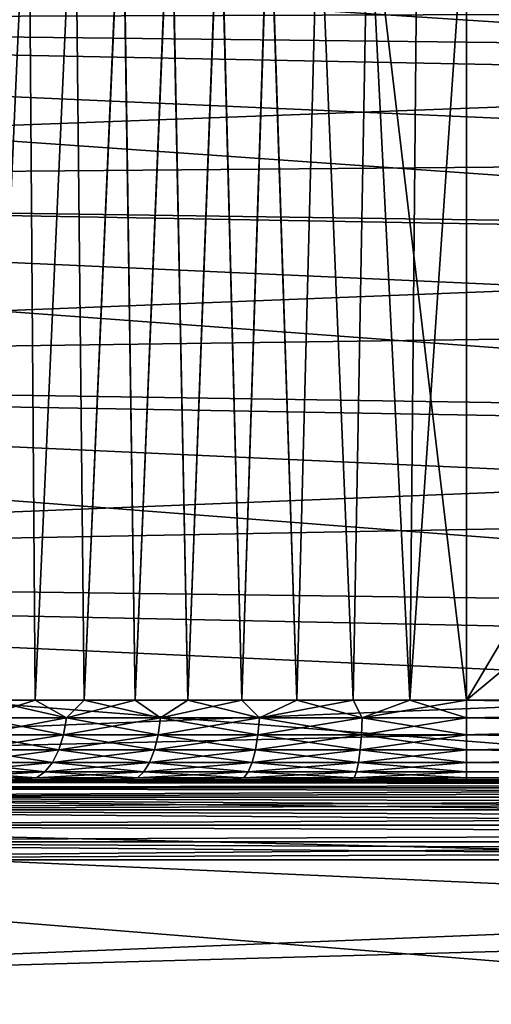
# Model space of a CAD drawing. Header units: millimetres. Extents: x -25 to 64, y -3 to 358.
# Tile 206 of 256: x 51.6 to 54.55, y 114.04 to 120.21. Entities that reach past the tile are written whole.
import ezdxf

# ---------------------------------------------------------------- set-up
doc = ezdxf.new("R2010")
doc.units = ezdxf.units.MM
doc.header["$LTSCALE"] = 52.148148
for name, color, linetype in [('239', 7, 'CONTINUOUS'), ('242', 7, 'CONTINUOUS'), ('243', 7, 'CONTINUOUS'), ('245', 7, 'CONTINUOUS'), ('252', 7, 'CONTINUOUS'), ('253', 7, 'CONTINUOUS'), ('254', 7, 'CONTINUOUS'), ('270', 7, 'CONTINUOUS'), ('271', 7, 'CONTINUOUS'), ('272', 7, 'CONTINUOUS'), ('273', 7, 'CONTINUOUS'), ('274', 7, 'CONTINUOUS'), ('275', 7, 'CONTINUOUS'), ('276', 7, 'CONTINUOUS'), ('277', 7, 'CONTINUOUS')]:
    doc.layers.add(name, color=color, linetype=linetype)

msp = doc.modelspace()

# ---------------------------------------------------------------- linework, layer by layer
at = {"layer": '239', "color": 7, "linetype": 'CONTINUOUS', "true_color": 0xaaaaaa}
for points in [[(40.9, 121.0924, -7.3155), (40.9, 120.2002, -8.573), (60.4262, 120.2638, -7.637), (40.9, 121.0924, -7.3155)], [(60.4262, 120.2638, -7.637), (40.9, 120.2002, -8.573), (60.4262, 119.8182, -8.2319), (60.4262, 120.2638, -7.637)], [(40.9, 120.2002, -8.573), (40.9, 119.1727, -9.7227), (60.4262, 119.3399, -8.8007), (40.9, 120.2002, -8.573)], [(60.4262, 119.8182, -8.2319), (40.9, 120.2002, -8.573), (60.4262, 119.3399, -8.8007), (60.4262, 119.8182, -8.2319)], [(60.4262, 119.3399, -8.8007), (40.9, 119.1727, -9.7227), (60.4262, 118.8304, -9.3419), (60.4262, 119.3399, -8.8007)], [(40.9, 119.1727, -9.7227), (40.9, 118.023, -10.7502), (60.4262, 118.2914, -9.8536), (40.9, 119.1727, -9.7227)], [(60.4262, 118.8304, -9.3419), (40.9, 119.1727, -9.7227), (60.4262, 118.2914, -9.8536), (60.4262, 118.8304, -9.3419)], [(60.4262, 118.2914, -9.8536), (40.9, 118.023, -10.7502), (60.4262, 117.7245, -10.3342), (60.4262, 118.2914, -9.8536)], [(40.9, 118.023, -10.7502), (40.9, 116.7655, -11.6424), (60.4262, 117.1315, -10.7823), (40.9, 118.023, -10.7502)], [(60.4262, 117.7245, -10.3342), (40.9, 118.023, -10.7502), (60.4262, 117.1315, -10.7823), (60.4262, 117.7245, -10.3342)], [(60.4262, 117.1315, -10.7823), (40.9, 116.7655, -11.6424), (60.4262, 116.5143, -11.1964), (60.4262, 117.1315, -10.7823)], [(40.9, 116.7655, -11.6424), (40.9, 115.416, -12.3883), (60.4262, 115.8748, -11.5752), (40.9, 116.7655, -11.6424)], [(60.4262, 116.5143, -11.1964), (40.9, 116.7655, -11.6424), (60.4262, 115.8748, -11.5752), (60.4262, 116.5143, -11.1964)], [(60.4262, 115.8748, -11.5752), (40.9, 115.416, -12.3883), (60.4262, 115.2151, -11.9175), (60.4262, 115.8748, -11.5752)], [(40.9, 115.416, -12.3883), (40.9, 113.9914, -12.9784), (60.4262, 114.5372, -12.2222), (40.9, 115.416, -12.3883)], [(60.4262, 115.2151, -11.9175), (40.9, 115.416, -12.3883), (60.4262, 114.5372, -12.2222), (60.4262, 115.2151, -11.9175)], [(60.4262, 114.5372, -12.2222), (40.9, 113.9914, -12.9784), (60.4262, 113.8433, -12.4885), (60.4262, 114.5372, -12.2222)]]:
    msp.add_3dface(points, dxfattribs=at)
at = {"layer": '242', "color": 7, "linetype": 'CONTINUOUS', "true_color": 0xaaaaaa}
for points in [[(62.9088, 119.9769, -9.9716), (40.9, 120.2256, -9.7024), (62.9088, 120.9933, -8.775), (62.9088, 119.9769, -9.9716)], [(40.9, 119.1524, -10.7756), (40.9, 120.2256, -9.7024), (62.9088, 119.9769, -9.9716), (40.9, 119.1524, -10.7756)], [(62.9088, 118.8371, -11.0513), (40.9, 119.1524, -10.7756), (62.9088, 119.9769, -9.9716), (62.9088, 118.8371, -11.0513)], [(40.9, 117.9728, -11.7308), (40.9, 119.1524, -10.7756), (62.9088, 118.8371, -11.0513), (40.9, 117.9728, -11.7308)], [(62.9088, 117.5872, -12.0015), (40.9, 117.9728, -11.7308), (62.9088, 118.8371, -11.0513), (62.9088, 117.5872, -12.0015)], [(40.9, 116.7, -12.5574), (40.9, 117.9728, -11.7308), (62.9088, 117.5872, -12.0015), (40.9, 116.7, -12.5574)], [(62.9088, 116.2419, -12.8109), (40.9, 116.7, -12.5574), (62.9088, 117.5872, -12.0015), (62.9088, 116.2419, -12.8109)], [(40.9, 115.3477, -13.2464), (40.9, 116.7, -12.5574), (62.9088, 116.2419, -12.8109), (40.9, 115.3477, -13.2464)], [(62.9088, 114.817, -13.4702), (40.9, 115.3477, -13.2464), (62.9088, 116.2419, -12.8109), (62.9088, 114.817, -13.4702)], [(40.9, 113.9308, -13.7903), (40.9, 115.3477, -13.2464), (62.9088, 114.817, -13.4702), (40.9, 113.9308, -13.7903)], [(62.9088, 113.3292, -13.9715), (40.9, 113.9308, -13.7903), (62.9088, 114.817, -13.4702), (62.9088, 113.3292, -13.9715)]]:
    msp.add_3dface(points, dxfattribs=at)
at = {"layer": '243', "color": 7, "linetype": 'CONTINUOUS', "true_color": 0xaaaaaa}
for points in [[(40.9, 120.2002, 8.573), (40.9, 121.0924, 7.3155), (60.4262, 119.8182, 8.2318), (40.9, 120.2002, 8.573)], [(60.4262, 119.8182, 8.2318), (40.9, 121.0924, 7.3155), (60.4262, 120.2638, 7.637), (60.4262, 119.8182, 8.2318)], [(40.9, 119.1727, 9.7227), (40.9, 120.2002, 8.573), (60.4262, 118.8304, 9.3419), (40.9, 119.1727, 9.7227)], [(60.4262, 118.8304, 9.3419), (40.9, 120.2002, 8.573), (60.4262, 119.3399, 8.8007), (60.4262, 118.8304, 9.3419)], [(60.4262, 119.3399, 8.8007), (40.9, 120.2002, 8.573), (60.4262, 119.8182, 8.2318), (60.4262, 119.3399, 8.8007)], [(40.9, 118.023, 10.7502), (40.9, 119.1727, 9.7227), (60.4262, 117.7245, 10.3342), (40.9, 118.023, 10.7502)], [(60.4262, 117.7245, 10.3342), (40.9, 119.1727, 9.7227), (60.4262, 118.2914, 9.8536), (60.4262, 117.7245, 10.3342)], [(60.4262, 118.2914, 9.8536), (40.9, 119.1727, 9.7227), (60.4262, 118.8304, 9.3419), (60.4262, 118.2914, 9.8536)], [(40.9, 116.7655, 11.6424), (40.9, 118.023, 10.7502), (60.4262, 116.5143, 11.1964), (40.9, 116.7655, 11.6424)], [(60.4262, 116.5143, 11.1964), (40.9, 118.023, 10.7502), (60.4262, 117.1315, 10.7823), (60.4262, 116.5143, 11.1964)], [(60.4262, 117.1315, 10.7823), (40.9, 118.023, 10.7502), (60.4262, 117.7245, 10.3342), (60.4262, 117.1315, 10.7823)], [(40.9, 115.416, 12.3883), (40.9, 116.7655, 11.6424), (60.4262, 115.2151, 11.9175), (40.9, 115.416, 12.3883)], [(60.4262, 115.2151, 11.9175), (40.9, 116.7655, 11.6424), (60.4262, 115.8748, 11.5752), (60.4262, 115.2151, 11.9175)], [(60.4262, 115.8748, 11.5752), (40.9, 116.7655, 11.6424), (60.4262, 116.5143, 11.1964), (60.4262, 115.8748, 11.5752)], [(40.9, 113.9914, 12.9784), (40.9, 115.416, 12.3883), (60.4262, 113.8433, 12.4885), (40.9, 113.9914, 12.9784)], [(60.4262, 113.8433, 12.4885), (40.9, 115.416, 12.3883), (60.4262, 114.5372, 12.2222), (60.4262, 113.8433, 12.4885)], [(60.4262, 114.5372, 12.2222), (40.9, 115.416, 12.3883), (60.4262, 115.2151, 11.9175), (60.4262, 114.5372, 12.2222)]]:
    msp.add_3dface(points, dxfattribs=at)
at = {"layer": '245', "color": 7, "linetype": 'CONTINUOUS', "true_color": 0xaaaaaa}
for points in [[(62.9088, 120.9933, 8.775), (40.9, 120.2256, 9.7024), (62.9088, 119.9769, 9.9716), (62.9088, 120.9933, 8.775)], [(40.9, 120.2256, 9.7024), (40.9, 119.1524, 10.7756), (62.9088, 119.9769, 9.9716), (40.9, 120.2256, 9.7024)], [(62.9088, 119.9769, 9.9716), (40.9, 119.1524, 10.7756), (62.9088, 118.8371, 11.0513), (62.9088, 119.9769, 9.9716)], [(40.9, 119.1524, 10.7756), (40.9, 117.9728, 11.7308), (62.9088, 118.8371, 11.0513), (40.9, 119.1524, 10.7756)], [(62.9088, 118.8371, 11.0513), (40.9, 117.9728, 11.7308), (62.9088, 117.5872, 12.0015), (62.9088, 118.8371, 11.0513)], [(40.9, 117.9728, 11.7308), (40.9, 116.7, 12.5574), (62.9088, 117.5872, 12.0015), (40.9, 117.9728, 11.7308)], [(62.9088, 117.5872, 12.0015), (40.9, 116.7, 12.5574), (62.9088, 116.2419, 12.8109), (62.9088, 117.5872, 12.0015)], [(40.9, 116.7, 12.5574), (40.9, 115.3477, 13.2464), (62.9088, 116.2419, 12.8109), (40.9, 116.7, 12.5574)], [(62.9088, 116.2419, 12.8109), (40.9, 115.3477, 13.2464), (62.9088, 114.817, 13.4702), (62.9088, 116.2419, 12.8109)], [(40.9, 115.3477, 13.2464), (40.9, 113.9308, 13.7903), (62.9088, 114.817, 13.4702), (40.9, 115.3477, 13.2464)], [(62.9088, 114.817, 13.4702), (40.9, 113.9308, 13.7903), (62.9088, 113.3292, 13.9715), (62.9088, 114.817, 13.4702)]]:
    msp.add_3dface(points, dxfattribs=at)
at = {"layer": '252', "color": 7, "linetype": 'CONTINUOUS', "true_color": 0xaaaaaa}
for points in [[(47.4, 105.45, -6), (47.4, 114.95, -6), (60.4, 114.95, -6), (47.4, 105.45, -6)], [(47.4, 105.45, -6), (60.4, 114.95, -6), (60.4, 105.45, -6), (47.4, 105.45, -6)]]:
    msp.add_3dface(points, dxfattribs=at)
at = {"layer": '253', "color": 7, "linetype": 'CONTINUOUS', "true_color": 0xaaaaaa}
for points in [[(54.4, 115.45, -5.5), (47.4, 115.45, -5.5), (53.6559, 115.45, -5.4494), (54.4, 115.45, -5.5)], [(53.6559, 115.45, -5.4494), (47.4, 115.45, -5.5), (52.9206, 115.45, -5.2973), (53.6559, 115.45, -5.4494)], [(52.9206, 115.45, -5.2973), (47.4, 115.45, -5.5), (52.2123, 115.45, -5.0462), (52.9206, 115.45, -5.2973)], [(52.2123, 115.45, -5.0462), (47.4, 115.45, -5.5), (51.5455, 115.45, -4.7012), (52.2123, 115.45, -5.0462)], [(51.5455, 115.45, 4.7012), (47.4, 115.45, 5.5), (52.2123, 115.45, 5.0462), (51.5455, 115.45, 4.7012)], [(52.2123, 115.45, 5.0462), (47.4, 115.45, 5.5), (52.9206, 115.45, 5.2973), (52.2123, 115.45, 5.0462)], [(52.9206, 115.45, 5.2973), (47.4, 115.45, 5.5), (53.6559, 115.45, 5.4494), (52.9206, 115.45, 5.2973)], [(53.6559, 115.45, 5.4494), (47.4, 115.45, 5.5), (54.4, 115.45, 5.5), (53.6559, 115.45, 5.4494)]]:
    msp.add_3dface(points, dxfattribs=at)
at = {"layer": '254', "color": 7, "linetype": 'CONTINUOUS', "true_color": 0xaaaaaa}
for points in [[(47.4, 114.95, 6), (47.4, 105.45, 6), (60.4, 105.45, 6), (47.4, 114.95, 6)], [(47.4, 114.95, 6), (60.4, 105.45, 6), (60.4, 114.95, 6), (47.4, 114.95, 6)]]:
    msp.add_3dface(points, dxfattribs=at)
at = {"layer": '270', "color": 7, "linetype": 'CONTINUOUS', "true_color": 0xaaaaaa}
for points in [[(51.6551, 121.5837, -4.1792), (51.4036, 115.95, -4.0027), (51.3756, 121.6724, -3.9816), (51.6551, 121.5837, -4.1792)], [(51.6561, 121.5834, 4.1798), (51.3766, 121.6721, 3.9823), (51.4036, 115.95, 4.0027), (51.6561, 121.5834, 4.1798)], [(51.6968, 115.95, -4.2063), (51.4036, 115.95, -4.0027), (51.6551, 121.5837, -4.1792), (51.6968, 115.95, -4.2063)], [(51.6968, 115.95, 4.2063), (51.6561, 121.5834, 4.1798), (51.4036, 115.95, 4.0027), (51.6968, 115.95, 4.2063)], [(51.9449, 121.4994, -4.3557), (51.6968, 115.95, -4.2063), (51.6551, 121.5837, -4.1792), (51.9449, 121.4994, -4.3557)], [(51.9459, 121.4991, 4.3563), (51.6561, 121.5834, 4.1798), (51.6968, 115.95, 4.2063), (51.9459, 121.4991, 4.3563)], [(52.0038, 115.95, -4.3884), (51.6968, 115.95, -4.2063), (51.9449, 121.4994, -4.3557), (52.0038, 115.95, -4.3884)], [(52.0038, 115.95, 4.3884), (51.9459, 121.4991, 4.3563), (51.6968, 115.95, 4.2063), (52.0038, 115.95, 4.3884)], [(52.2425, 121.421, -4.5105), (52.0038, 115.95, -4.3884), (51.9449, 121.4994, -4.3557), (52.2425, 121.421, -4.5105)], [(52.2436, 121.4207, 4.5111), (51.9459, 121.4991, 4.3563), (52.0038, 115.95, 4.3884), (52.2436, 121.4207, 4.5111)], [(52.3229, 115.95, -4.5482), (52.0038, 115.95, -4.3884), (52.2425, 121.421, -4.5105), (52.3229, 115.95, -4.5482)], [(52.3229, 115.95, 4.5482), (52.2436, 121.4207, 4.5111), (52.0038, 115.95, 4.3884), (52.3229, 115.95, 4.5482)], [(52.5456, 121.3498, -4.6434), (52.3229, 115.95, -4.5482), (52.2425, 121.421, -4.5105), (52.5456, 121.3498, -4.6434)], [(52.5468, 121.3496, 4.6439), (52.2436, 121.4207, 4.5111), (52.3229, 115.95, 4.5482), (52.5468, 121.3496, 4.6439)], [(52.6527, 115.95, -4.6847), (52.3229, 115.95, -4.5482), (52.5456, 121.3498, -4.6434), (52.6527, 115.95, -4.6847)], [(52.6527, 115.95, 4.6847), (52.5468, 121.3496, 4.6439), (52.3229, 115.95, 4.5482), (52.6527, 115.95, 4.6847)], [(52.8526, 121.287, -4.7545), (52.6527, 115.95, -4.6847), (52.5456, 121.3498, -4.6434), (52.8526, 121.287, -4.7545)], [(52.8538, 121.2867, 4.7549), (52.5468, 121.3496, 4.6439), (52.6527, 115.95, 4.6847), (52.8538, 121.2867, 4.7549)], [(52.9913, 115.95, -4.7975), (52.6527, 115.95, -4.6847), (52.8526, 121.287, -4.7545), (52.9913, 115.95, -4.7975)], [(52.9913, 115.95, 4.7975), (52.8538, 121.2867, 4.7549), (52.6527, 115.95, 4.6847), (52.9913, 115.95, 4.7975)], [(53.162, 121.2331, -4.8443), (52.9913, 115.95, -4.7975), (52.8526, 121.287, -4.7545), (53.162, 121.2331, -4.8443)], [(53.1629, 121.2329, 4.8446), (52.8538, 121.2867, 4.7549), (52.9913, 115.95, 4.7975), (53.1629, 121.2329, 4.8446)], [(53.3372, 115.95, -4.8857), (52.9913, 115.95, -4.7975), (53.162, 121.2331, -4.8443), (53.3372, 115.95, -4.8857)], [(53.3372, 115.95, 4.8857), (53.1629, 121.2329, 4.8446), (52.9913, 115.95, 4.7975), (53.3372, 115.95, 4.8857)], [(53.4724, 121.1887, -4.9132), (53.3372, 115.95, -4.8857), (53.162, 121.2331, -4.8443), (53.4724, 121.1887, -4.9132)], [(53.4731, 121.1886, 4.9133), (53.1629, 121.2329, 4.8446), (53.3372, 115.95, 4.8857), (53.4731, 121.1886, 4.9133)], [(53.6884, 115.95, -4.9491), (53.3372, 115.95, -4.8857), (53.4724, 121.1887, -4.9132), (53.6884, 115.95, -4.9491)], [(53.6884, 115.95, 4.9491), (53.4731, 121.1886, 4.9133), (53.3372, 115.95, 4.8857), (53.6884, 115.95, 4.9491)], [(53.7828, 121.1541, -4.9618), (53.6884, 115.95, -4.9491), (53.4724, 121.1887, -4.9132), (53.7828, 121.1541, -4.9618)], [(53.7833, 121.154, 4.9618), (53.4731, 121.1886, 4.9133), (53.6884, 115.95, 4.9491), (53.7833, 121.154, 4.9618)], [(54.0433, 115.95, -4.9873), (53.6884, 115.95, -4.9491), (53.7828, 121.1541, -4.9618), (54.0433, 115.95, -4.9873)], [(54.0433, 115.95, 4.9873), (53.7833, 121.154, 4.9618), (53.6884, 115.95, 4.9491), (54.0433, 115.95, 4.9873)], [(54.0924, 121.1294, -4.9905), (54.0433, 115.95, -4.9873), (53.7828, 121.1541, -4.9618), (54.0924, 121.1294, -4.9905)], [(54.4, 121.1147, 5), (53.7833, 121.154, 4.9618), (54.4, 115.95, 5), (54.4, 121.1147, 5)], [(54.4, 115.95, 5), (53.7833, 121.154, 4.9618), (54.0433, 115.95, 4.9873), (54.4, 115.95, 5)], [(54.4, 121.1147, -5), (54.0433, 115.95, -4.9873), (54.0924, 121.1294, -4.9905), (54.4, 121.1147, -5)], [(54.4, 115.95, -5), (54.0433, 115.95, -4.9873), (54.4, 121.1147, -5), (54.4, 115.95, -5)]]:
    msp.add_3dface(points, dxfattribs=at)
at = {"layer": '271', "color": 7, "linetype": 'CONTINUOUS', "true_color": 0xaaaaaa}
for points in [[(54.4, 121.1147, 5), (54.4, 115.95, 5), (60.4, 115.95, 5), (54.4, 121.1147, 5)], [(54.4, 121.1147, 5), (60.4, 115.95, 5), (57.408, 121.0275, 5), (54.4, 121.1147, 5)]]:
    msp.add_3dface(points, dxfattribs=at)
at = {"layer": '272', "color": 7, "linetype": 'CONTINUOUS', "true_color": 0xaaaaaa}
for points in [[(54.4, 115.95, -5), (54.4, 121.1147, -5), (57.408, 121.0275, -5), (54.4, 115.95, -5)], [(60.4, 120.9407, -5), (54.4, 115.95, -5), (57.408, 121.0275, -5), (60.4, 120.9407, -5)], [(54.4, 115.95, -5), (60.4, 120.9407, -5), (60.4, 115.95, -5), (54.4, 115.95, -5)]]:
    msp.add_3dface(points, dxfattribs=at)
at = {"layer": '273', "color": 7, "linetype": 'CONTINUOUS', "true_color": 0xaaaaaa}
for points in [[(54.4, 115.95, -5), (60.4, 115.95, -5), (60.3986, 115.8393, -5.0124), (54.4, 115.95, -5)], [(54.4, 115.95, -5), (60.3986, 115.8393, -5.0124), (54.4, 115.8387, -5.0125), (54.4, 115.95, -5)], [(60.3986, 115.8393, -5.0124), (60.3989, 115.7334, -5.0493), (54.4, 115.8387, -5.0125), (60.3986, 115.8393, -5.0124)], [(54.4, 115.8387, -5.0125), (60.3989, 115.7334, -5.0493), (54.4, 115.733, -5.0496), (54.4, 115.8387, -5.0125)], [(60.3989, 115.7334, -5.0493), (60.3991, 115.6385, -5.1089), (54.4, 115.733, -5.0496), (60.3989, 115.7334, -5.0493)], [(54.4, 115.733, -5.0496), (60.3991, 115.6385, -5.1089), (54.4, 115.6381, -5.1092), (54.4, 115.733, -5.0496)], [(60.3991, 115.6385, -5.1089), (60.3994, 115.5592, -5.1881), (54.4, 115.6381, -5.1092), (60.3991, 115.6385, -5.1089)], [(54.4, 115.6381, -5.1092), (60.3994, 115.5592, -5.1881), (54.4, 115.5589, -5.1885), (54.4, 115.6381, -5.1092)], [(60.3994, 115.5592, -5.1881), (60.3996, 115.4995, -5.283), (54.4, 115.5589, -5.1885), (60.3994, 115.5592, -5.1881)], [(54.4, 115.5589, -5.1885), (60.3996, 115.4995, -5.283), (54.4, 115.4993, -5.2835), (54.4, 115.5589, -5.1885)], [(60.3996, 115.4995, -5.283), (60.3997, 115.4625, -5.3888), (54.4, 115.4993, -5.2835), (60.3996, 115.4995, -5.283)], [(54.4, 115.4993, -5.2835), (60.3997, 115.4625, -5.3888), (54.4, 115.4624, -5.3893), (54.4, 115.4993, -5.2835)], [(60.3997, 115.4625, -5.3888), (60.4, 115.45, -5.5), (54.4, 115.4624, -5.3893), (60.3997, 115.4625, -5.3888)], [(60.4, 115.45, -5.5), (54.4, 115.45, -5.5), (54.4, 115.4624, -5.3893), (60.4, 115.45, -5.5)]]:
    msp.add_3dface(points, dxfattribs=at)
at = {"layer": '274', "color": 7, "linetype": 'CONTINUOUS', "true_color": 0xaaaaaa}
for points in [[(51.4036, 115.95, 4.0027), (51.3486, 115.8387, 3.9767), (51.8937, 115.8387, 4.341), (51.4036, 115.95, 4.0027)], [(51.4036, 115.95, -4.0027), (51.6968, 115.95, -4.2063), (51.3486, 115.8387, -3.9767), (51.4036, 115.95, -4.0027)], [(51.6968, 115.95, -4.2063), (51.8937, 115.8387, -4.341), (51.3486, 115.8387, -3.9767), (51.6968, 115.95, -4.2063)], [(51.6968, 115.95, 4.2063), (51.4036, 115.95, 4.0027), (51.8937, 115.8387, 4.341), (51.6968, 115.95, 4.2063)], [(52.0038, 115.95, 4.3884), (51.6968, 115.95, 4.2063), (51.8937, 115.8387, 4.341), (52.0038, 115.95, 4.3884)], [(51.6968, 115.95, -4.2063), (52.0038, 115.95, -4.3884), (51.8937, 115.8387, -4.341), (51.6968, 115.95, -4.2063)], [(52.0038, 115.95, 4.3884), (51.8937, 115.8387, 4.341), (52.4818, 115.8387, 4.631), (52.0038, 115.95, 4.3884)], [(52.0038, 115.95, -4.3884), (52.3229, 115.95, -4.5482), (51.8937, 115.8387, -4.341), (52.0038, 115.95, -4.3884)], [(52.3229, 115.95, -4.5482), (52.4818, 115.8387, -4.631), (51.8937, 115.8387, -4.341), (52.3229, 115.95, -4.5482)], [(52.3229, 115.95, 4.5482), (52.0038, 115.95, 4.3884), (52.4818, 115.8387, 4.631), (52.3229, 115.95, 4.5482)], [(52.6527, 115.95, 4.6847), (52.3229, 115.95, 4.5482), (52.4818, 115.8387, 4.631), (52.6527, 115.95, 4.6847)], [(52.3229, 115.95, -4.5482), (52.6527, 115.95, -4.6847), (52.4818, 115.8387, -4.631), (52.3229, 115.95, -4.5482)], [(52.6527, 115.95, 4.6847), (52.4818, 115.8387, 4.631), (53.1027, 115.8387, 4.8417), (52.6527, 115.95, 4.6847)], [(52.6527, 115.95, -4.6847), (52.9913, 115.95, -4.7975), (52.4818, 115.8387, -4.631), (52.6527, 115.95, -4.6847)], [(52.9913, 115.95, -4.7975), (53.1027, 115.8387, -4.8417), (52.4818, 115.8387, -4.631), (52.9913, 115.95, -4.7975)], [(52.9913, 115.95, 4.7975), (52.6527, 115.95, 4.6847), (53.1027, 115.8387, 4.8417), (52.9913, 115.95, 4.7975)], [(53.3372, 115.95, 4.8857), (52.9913, 115.95, 4.7975), (53.1027, 115.8387, 4.8417), (53.3372, 115.95, 4.8857)], [(52.9913, 115.95, -4.7975), (53.3372, 115.95, -4.8857), (53.1027, 115.8387, -4.8417), (52.9913, 115.95, -4.7975)], [(53.3372, 115.95, 4.8857), (53.1027, 115.8387, 4.8417), (53.7457, 115.8387, 4.9697), (53.3372, 115.95, 4.8857)], [(53.3372, 115.95, -4.8857), (53.6884, 115.95, -4.9491), (53.1027, 115.8387, -4.8417), (53.3372, 115.95, -4.8857)], [(53.6884, 115.95, -4.9491), (53.7457, 115.8387, -4.9697), (53.1027, 115.8387, -4.8417), (53.6884, 115.95, -4.9491)], [(53.6884, 115.95, 4.9491), (53.3372, 115.95, 4.8857), (53.7457, 115.8387, 4.9697), (53.6884, 115.95, 4.9491)], [(54.0433, 115.95, 4.9873), (53.6884, 115.95, 4.9491), (53.7457, 115.8387, 4.9697), (54.0433, 115.95, 4.9873)], [(53.6884, 115.95, -4.9491), (54.0433, 115.95, -4.9873), (53.7457, 115.8387, -4.9697), (53.6884, 115.95, -4.9491)], [(54.0433, 115.95, 4.9873), (53.7457, 115.8387, 4.9697), (54.4, 115.8387, 5.0125), (54.0433, 115.95, 4.9873)], [(54.0433, 115.95, -4.9873), (54.4, 115.95, -5), (53.7457, 115.8387, -4.9697), (54.0433, 115.95, -4.9873)], [(54.4, 115.95, -5), (54.4, 115.8387, -5.0125), (53.7457, 115.8387, -4.9697), (54.4, 115.95, -5)], [(54.4, 115.95, 5), (54.0433, 115.95, 4.9873), (54.4, 115.8387, 5.0125), (54.4, 115.95, 5)], [(51.8752, 115.733, -4.3731), (51.326, 115.733, -4.0061), (51.8937, 115.8387, -4.341), (51.8752, 115.733, -4.3731)], [(51.8937, 115.8387, -4.341), (51.326, 115.733, -4.0061), (51.3486, 115.8387, -3.9767), (51.8937, 115.8387, -4.341)], [(51.326, 115.733, 4.0061), (51.8752, 115.733, 4.3731), (51.3486, 115.8387, 3.9767), (51.326, 115.733, 4.0061)], [(51.3486, 115.8387, 3.9767), (51.8752, 115.733, 4.3731), (51.8937, 115.8387, 4.341), (51.3486, 115.8387, 3.9767)], [(52.4676, 115.733, -4.6652), (51.8752, 115.733, -4.3731), (52.4818, 115.8387, -4.631), (52.4676, 115.733, -4.6652)], [(52.4818, 115.8387, -4.631), (51.8752, 115.733, -4.3731), (51.8937, 115.8387, -4.341), (52.4818, 115.8387, -4.631)], [(51.8752, 115.733, 4.3731), (52.4676, 115.733, 4.6652), (51.8937, 115.8387, 4.341), (51.8752, 115.733, 4.3731)], [(51.8937, 115.8387, 4.341), (52.4676, 115.733, 4.6652), (52.4818, 115.8387, 4.631), (51.8937, 115.8387, 4.341)], [(53.0931, 115.733, -4.8775), (52.4676, 115.733, -4.6652), (53.1027, 115.8387, -4.8417), (53.0931, 115.733, -4.8775)], [(53.1027, 115.8387, -4.8417), (52.4676, 115.733, -4.6652), (52.4818, 115.8387, -4.631), (53.1027, 115.8387, -4.8417)], [(52.4676, 115.733, 4.6652), (53.0931, 115.733, 4.8775), (52.4818, 115.8387, 4.631), (52.4676, 115.733, 4.6652)], [(52.4818, 115.8387, 4.631), (53.0931, 115.733, 4.8775), (53.1027, 115.8387, 4.8417), (52.4818, 115.8387, 4.631)], [(53.7409, 115.733, -5.0064), (53.0931, 115.733, -4.8775), (53.7457, 115.8387, -4.9697), (53.7409, 115.733, -5.0064)], [(53.7457, 115.8387, -4.9697), (53.0931, 115.733, -4.8775), (53.1027, 115.8387, -4.8417), (53.7457, 115.8387, -4.9697)], [(53.0931, 115.733, 4.8775), (53.7409, 115.733, 5.0064), (53.1027, 115.8387, 4.8417), (53.0931, 115.733, 4.8775)], [(53.1027, 115.8387, 4.8417), (53.7409, 115.733, 5.0064), (53.7457, 115.8387, 4.9697), (53.1027, 115.8387, 4.8417)], [(54.4, 115.8387, -5.0125), (54.4, 115.733, -5.0496), (53.7409, 115.733, -5.0064), (54.4, 115.8387, -5.0125)], [(54.4, 115.8387, -5.0125), (53.7409, 115.733, -5.0064), (53.7457, 115.8387, -4.9697), (54.4, 115.8387, -5.0125)], [(53.7409, 115.733, 5.0064), (54.4, 115.733, 5.0496), (53.7457, 115.8387, 4.9697), (53.7409, 115.733, 5.0064)], [(53.7457, 115.8387, 4.9697), (54.4, 115.733, 5.0496), (54.4, 115.8387, 5.0125), (53.7457, 115.8387, 4.9697)], [(51.8454, 115.6381, -4.4247), (51.2897, 115.6381, -4.0534), (51.8752, 115.733, -4.3731), (51.8454, 115.6381, -4.4247)], [(51.8752, 115.733, -4.3731), (51.2897, 115.6381, -4.0534), (51.326, 115.733, -4.0061), (51.8752, 115.733, -4.3731)], [(51.2897, 115.6381, 4.0534), (51.8454, 115.6381, 4.4247), (51.326, 115.733, 4.0061), (51.2897, 115.6381, 4.0534)], [(51.326, 115.733, 4.0061), (51.8454, 115.6381, 4.4247), (51.8752, 115.733, 4.3731), (51.326, 115.733, 4.0061)], [(52.4448, 115.6381, -4.7203), (51.8454, 115.6381, -4.4247), (52.4676, 115.733, -4.6652), (52.4448, 115.6381, -4.7203)], [(52.4676, 115.733, -4.6652), (51.8454, 115.6381, -4.4247), (51.8752, 115.733, -4.3731), (52.4676, 115.733, -4.6652)], [(51.8454, 115.6381, 4.4247), (52.4448, 115.6381, 4.7203), (51.8752, 115.733, 4.3731), (51.8454, 115.6381, 4.4247)], [(51.8752, 115.733, 4.3731), (52.4448, 115.6381, 4.7203), (52.4676, 115.733, 4.6652), (51.8752, 115.733, 4.3731)], [(53.0776, 115.6381, -4.9351), (52.4448, 115.6381, -4.7203), (53.0931, 115.733, -4.8775), (53.0776, 115.6381, -4.9351)], [(53.0931, 115.733, -4.8775), (52.4448, 115.6381, -4.7203), (52.4676, 115.733, -4.6652), (53.0931, 115.733, -4.8775)], [(52.4448, 115.6381, 4.7203), (53.0776, 115.6381, 4.9351), (52.4676, 115.733, 4.6652), (52.4448, 115.6381, 4.7203)], [(52.4676, 115.733, 4.6652), (53.0776, 115.6381, 4.9351), (53.0931, 115.733, 4.8775), (52.4676, 115.733, 4.6652)], [(53.7331, 115.6381, -5.0655), (53.0776, 115.6381, -4.9351), (53.7409, 115.733, -5.0064), (53.7331, 115.6381, -5.0655)], [(53.7409, 115.733, -5.0064), (53.0776, 115.6381, -4.9351), (53.0931, 115.733, -4.8775), (53.7409, 115.733, -5.0064)], [(53.0776, 115.6381, 4.9351), (53.7331, 115.6381, 5.0655), (53.0931, 115.733, 4.8775), (53.0776, 115.6381, 4.9351)], [(53.0931, 115.733, 4.8775), (53.7331, 115.6381, 5.0655), (53.7409, 115.733, 5.0064), (53.0931, 115.733, 4.8775)], [(54.4, 115.733, -5.0496), (54.4, 115.6381, -5.1092), (53.7331, 115.6381, -5.0655), (54.4, 115.733, -5.0496)], [(54.4, 115.733, -5.0496), (53.7331, 115.6381, -5.0655), (53.7409, 115.733, -5.0064), (54.4, 115.733, -5.0496)], [(53.7331, 115.6381, 5.0655), (54.4, 115.6381, 5.1092), (53.7409, 115.733, 5.0064), (53.7331, 115.6381, 5.0655)], [(53.7409, 115.733, 5.0064), (54.4, 115.6381, 5.1092), (54.4, 115.733, 5.0496), (53.7409, 115.733, 5.0064)], [(51.8057, 115.5589, -4.4934), (51.2414, 115.5589, -4.1163), (51.8454, 115.6381, -4.4247), (51.8057, 115.5589, -4.4934)], [(51.8454, 115.6381, -4.4247), (51.2414, 115.5589, -4.1163), (51.2897, 115.6381, -4.0534), (51.8454, 115.6381, -4.4247)], [(51.2414, 115.5589, 4.1163), (51.8057, 115.5589, 4.4934), (51.2897, 115.6381, 4.0534), (51.2414, 115.5589, 4.1163)], [(51.2897, 115.6381, 4.0534), (51.8057, 115.5589, 4.4934), (51.8454, 115.6381, 4.4247), (51.2897, 115.6381, 4.0534)], [(52.4144, 115.5589, -4.7936), (51.8057, 115.5589, -4.4934), (52.4448, 115.6381, -4.7203), (52.4144, 115.5589, -4.7936)], [(52.4448, 115.6381, -4.7203), (51.8057, 115.5589, -4.4934), (51.8454, 115.6381, -4.4247), (52.4448, 115.6381, -4.7203)], [(51.8057, 115.5589, 4.4934), (52.4144, 115.5589, 4.7936), (51.8454, 115.6381, 4.4247), (51.8057, 115.5589, 4.4934)], [(51.8454, 115.6381, 4.4247), (52.4144, 115.5589, 4.7936), (52.4448, 115.6381, 4.7203), (51.8454, 115.6381, 4.4247)], [(53.0571, 115.5589, -5.0117), (52.4144, 115.5589, -4.7936), (53.0776, 115.6381, -4.9351), (53.0571, 115.5589, -5.0117)], [(53.0776, 115.6381, -4.9351), (52.4144, 115.5589, -4.7936), (52.4448, 115.6381, -4.7203), (53.0776, 115.6381, -4.9351)], [(52.4144, 115.5589, 4.7936), (53.0571, 115.5589, 5.0117), (52.4448, 115.6381, 4.7203), (52.4144, 115.5589, 4.7936)], [(52.4448, 115.6381, 4.7203), (53.0571, 115.5589, 5.0117), (53.0776, 115.6381, 4.9351), (52.4448, 115.6381, 4.7203)], [(53.7228, 115.5589, -5.1441), (53.0571, 115.5589, -5.0117), (53.7331, 115.6381, -5.0655), (53.7228, 115.5589, -5.1441)], [(53.7331, 115.6381, -5.0655), (53.0571, 115.5589, -5.0117), (53.0776, 115.6381, -4.9351), (53.7331, 115.6381, -5.0655)], [(53.0571, 115.5589, 5.0117), (53.7228, 115.5589, 5.1441), (53.0776, 115.6381, 4.9351), (53.0571, 115.5589, 5.0117)], [(53.0776, 115.6381, 4.9351), (53.7228, 115.5589, 5.1441), (53.7331, 115.6381, 5.0655), (53.0776, 115.6381, 4.9351)], [(54.4, 115.6381, -5.1092), (54.4, 115.5589, -5.1885), (53.7228, 115.5589, -5.1441), (54.4, 115.6381, -5.1092)], [(54.4, 115.6381, -5.1092), (53.7228, 115.5589, -5.1441), (53.7331, 115.6381, -5.0655), (54.4, 115.6381, -5.1092)], [(53.7228, 115.5589, 5.1441), (54.4, 115.5589, 5.1885), (53.7331, 115.6381, 5.0655), (53.7228, 115.5589, 5.1441)], [(53.7331, 115.6381, 5.0655), (54.4, 115.5589, 5.1885), (54.4, 115.6381, 5.1092), (53.7331, 115.6381, 5.0655)], [(51.7583, 115.4993, -4.5756), (51.1836, 115.4993, -4.1917), (51.8057, 115.5589, -4.4934), (51.7583, 115.4993, -4.5756)], [(51.8057, 115.5589, -4.4934), (51.1836, 115.4993, -4.1917), (51.2414, 115.5589, -4.1163), (51.8057, 115.5589, -4.4934)], [(51.1836, 115.4993, 4.1917), (51.7583, 115.4993, 4.5756), (51.2414, 115.5589, 4.1163), (51.1836, 115.4993, 4.1917)], [(51.2414, 115.5589, 4.1163), (51.7583, 115.4993, 4.5756), (51.8057, 115.5589, 4.4934), (51.2414, 115.5589, 4.1163)], [(52.3781, 115.4993, -4.8813), (51.7583, 115.4993, -4.5756), (52.4144, 115.5589, -4.7936), (52.3781, 115.4993, -4.8813)], [(52.4144, 115.5589, -4.7936), (51.7583, 115.4993, -4.5756), (51.8057, 115.5589, -4.4934), (52.4144, 115.5589, -4.7936)], [(51.7583, 115.4993, 4.5756), (52.3781, 115.4993, 4.8813), (51.8057, 115.5589, 4.4934), (51.7583, 115.4993, 4.5756)], [(51.8057, 115.5589, 4.4934), (52.3781, 115.4993, 4.8813), (52.4144, 115.5589, 4.7936), (51.8057, 115.5589, 4.4934)], [(53.0325, 115.4993, -5.1034), (52.3781, 115.4993, -4.8813), (53.0571, 115.5589, -5.0117), (53.0325, 115.4993, -5.1034)], [(53.0571, 115.5589, -5.0117), (52.3781, 115.4993, -4.8813), (52.4144, 115.5589, -4.7936), (53.0571, 115.5589, -5.0117)], [(52.3781, 115.4993, 4.8813), (53.0325, 115.4993, 5.1034), (52.4144, 115.5589, 4.7936), (52.3781, 115.4993, 4.8813)], [(52.4144, 115.5589, 4.7936), (53.0325, 115.4993, 5.1034), (53.0571, 115.5589, 5.0117), (52.4144, 115.5589, 4.7936)], [(53.7104, 115.4993, -5.2383), (53.0325, 115.4993, -5.1034), (53.7228, 115.5589, -5.1441), (53.7104, 115.4993, -5.2383)], [(53.7228, 115.5589, -5.1441), (53.0325, 115.4993, -5.1034), (53.0571, 115.5589, -5.0117), (53.7228, 115.5589, -5.1441)], [(53.0325, 115.4993, 5.1034), (53.7104, 115.4993, 5.2383), (53.0571, 115.5589, 5.0117), (53.0325, 115.4993, 5.1034)], [(53.0571, 115.5589, 5.0117), (53.7104, 115.4993, 5.2383), (53.7228, 115.5589, 5.1441), (53.0571, 115.5589, 5.0117)], [(54.4, 115.5589, -5.1885), (54.4, 115.4993, -5.2835), (53.7104, 115.4993, -5.2383), (54.4, 115.5589, -5.1885)], [(54.4, 115.5589, -5.1885), (53.7104, 115.4993, -5.2383), (53.7228, 115.5589, -5.1441), (54.4, 115.5589, -5.1885)], [(53.7104, 115.4993, 5.2383), (54.4, 115.4993, 5.2835), (53.7228, 115.5589, 5.1441), (53.7104, 115.4993, 5.2383)], [(53.7228, 115.5589, 5.1441), (54.4, 115.4993, 5.2835), (54.4, 115.5589, 5.1885), (53.7228, 115.5589, 5.1441)], [(51.7054, 115.4624, -4.6673), (51.1192, 115.4624, -4.2756), (51.7583, 115.4993, -4.5756), (51.7054, 115.4624, -4.6673)], [(51.7583, 115.4993, -4.5756), (51.1192, 115.4624, -4.2756), (51.1836, 115.4993, -4.1917), (51.7583, 115.4993, -4.5756)], [(51.1192, 115.4624, 4.2756), (51.7054, 115.4624, 4.6673), (51.1836, 115.4993, 4.1917), (51.1192, 115.4624, 4.2756)], [(51.1836, 115.4993, 4.1917), (51.7054, 115.4624, 4.6673), (51.7583, 115.4993, 4.5756), (51.1836, 115.4993, 4.1917)], [(52.3376, 115.4624, -4.9791), (51.7054, 115.4624, -4.6673), (52.3781, 115.4993, -4.8813), (52.3376, 115.4624, -4.9791)], [(52.3781, 115.4993, -4.8813), (51.7054, 115.4624, -4.6673), (51.7583, 115.4993, -4.5756), (52.3781, 115.4993, -4.8813)], [(51.7054, 115.4624, 4.6673), (52.3376, 115.4624, 4.9791), (51.7583, 115.4993, 4.5756), (51.7054, 115.4624, 4.6673)], [(51.7583, 115.4993, 4.5756), (52.3376, 115.4624, 4.9791), (52.3781, 115.4993, 4.8813), (51.7583, 115.4993, 4.5756)], [(53.0052, 115.4624, -5.2057), (52.3376, 115.4624, -4.9791), (53.0325, 115.4993, -5.1034), (53.0052, 115.4624, -5.2057)], [(53.0325, 115.4993, -5.1034), (52.3376, 115.4624, -4.9791), (52.3781, 115.4993, -4.8813), (53.0325, 115.4993, -5.1034)], [(52.3376, 115.4624, 4.9791), (53.0052, 115.4624, 5.2057), (52.3781, 115.4993, 4.8813), (52.3376, 115.4624, 4.9791)], [(52.3781, 115.4993, 4.8813), (53.0052, 115.4624, 5.2057), (53.0325, 115.4993, 5.1034), (52.3781, 115.4993, 4.8813)], [(53.6966, 115.4624, -5.3432), (53.0052, 115.4624, -5.2057), (53.7104, 115.4993, -5.2383), (53.6966, 115.4624, -5.3432)], [(53.7104, 115.4993, -5.2383), (53.0052, 115.4624, -5.2057), (53.0325, 115.4993, -5.1034), (53.7104, 115.4993, -5.2383)], [(53.0052, 115.4624, 5.2057), (53.6966, 115.4624, 5.3432), (53.0325, 115.4993, 5.1034), (53.0052, 115.4624, 5.2057)], [(53.0325, 115.4993, 5.1034), (53.6966, 115.4624, 5.3432), (53.7104, 115.4993, 5.2383), (53.0325, 115.4993, 5.1034)], [(54.4, 115.4993, -5.2835), (54.4, 115.4624, -5.3893), (53.6966, 115.4624, -5.3432), (54.4, 115.4993, -5.2835)], [(54.4, 115.4993, -5.2835), (53.6966, 115.4624, -5.3432), (53.7104, 115.4993, -5.2383), (54.4, 115.4993, -5.2835)], [(53.6966, 115.4624, 5.3432), (54.4, 115.4624, 5.3893), (53.7104, 115.4993, 5.2383), (53.6966, 115.4624, 5.3432)], [(53.7104, 115.4993, 5.2383), (54.4, 115.4624, 5.3893), (54.4, 115.4993, 5.2835), (53.7104, 115.4993, 5.2383)], [(51.7054, 115.4624, -4.6673), (51.5455, 115.45, -4.7012), (51.1192, 115.4624, -4.2756), (51.7054, 115.4624, -4.6673)], [(51.1192, 115.4624, 4.2756), (51.5455, 115.45, 4.7012), (51.7054, 115.4624, 4.6673), (51.1192, 115.4624, 4.2756)], [(52.2123, 115.45, -5.0462), (51.5455, 115.45, -4.7012), (51.7054, 115.4624, -4.6673), (52.2123, 115.45, -5.0462)], [(51.5455, 115.45, 4.7012), (52.2123, 115.45, 5.0462), (51.7054, 115.4624, 4.6673), (51.5455, 115.45, 4.7012)], [(52.3376, 115.4624, -4.9791), (52.2123, 115.45, -5.0462), (51.7054, 115.4624, -4.6673), (52.3376, 115.4624, -4.9791)], [(51.7054, 115.4624, 4.6673), (52.2123, 115.45, 5.0462), (52.3376, 115.4624, 4.9791), (51.7054, 115.4624, 4.6673)], [(52.9206, 115.45, -5.2973), (52.2123, 115.45, -5.0462), (52.3376, 115.4624, -4.9791), (52.9206, 115.45, -5.2973)], [(52.2123, 115.45, 5.0462), (52.9206, 115.45, 5.2973), (52.3376, 115.4624, 4.9791), (52.2123, 115.45, 5.0462)], [(53.0052, 115.4624, -5.2057), (52.9206, 115.45, -5.2973), (52.3376, 115.4624, -4.9791), (53.0052, 115.4624, -5.2057)], [(52.3376, 115.4624, 4.9791), (52.9206, 115.45, 5.2973), (53.0052, 115.4624, 5.2057), (52.3376, 115.4624, 4.9791)], [(53.6559, 115.45, -5.4494), (52.9206, 115.45, -5.2973), (53.0052, 115.4624, -5.2057), (53.6559, 115.45, -5.4494)], [(52.9206, 115.45, 5.2973), (53.6559, 115.45, 5.4494), (53.0052, 115.4624, 5.2057), (52.9206, 115.45, 5.2973)], [(53.6966, 115.4624, -5.3432), (53.6559, 115.45, -5.4494), (53.0052, 115.4624, -5.2057), (53.6966, 115.4624, -5.3432)], [(53.0052, 115.4624, 5.2057), (53.6559, 115.45, 5.4494), (53.6966, 115.4624, 5.3432), (53.0052, 115.4624, 5.2057)], [(54.4, 115.45, -5.5), (53.6559, 115.45, -5.4494), (54.4, 115.4624, -5.3893), (54.4, 115.45, -5.5)], [(54.4, 115.4624, -5.3893), (53.6559, 115.45, -5.4494), (53.6966, 115.4624, -5.3432), (54.4, 115.4624, -5.3893)], [(53.6559, 115.45, 5.4494), (54.4, 115.45, 5.5), (53.6966, 115.4624, 5.3432), (53.6559, 115.45, 5.4494)], [(53.6966, 115.4624, 5.3432), (54.4, 115.45, 5.5), (54.4, 115.4624, 5.3893), (53.6966, 115.4624, 5.3432)]]:
    msp.add_3dface(points, dxfattribs=at)
at = {"layer": '275', "color": 7, "linetype": 'CONTINUOUS', "true_color": 0xaaaaaa}
for points in [[(60.4, 115.95, 5), (54.4, 115.95, 5), (54.4, 115.8387, 5.0125), (60.4, 115.95, 5)], [(60.4, 115.95, 5), (54.4, 115.8387, 5.0125), (60.3986, 115.8387, 5.0125), (60.4, 115.95, 5)], [(54.4, 115.8387, 5.0125), (54.4, 115.733, 5.0496), (60.3986, 115.8387, 5.0125), (54.4, 115.8387, 5.0125)], [(60.3986, 115.8387, 5.0125), (54.4, 115.733, 5.0496), (60.3989, 115.7329, 5.0496), (60.3986, 115.8387, 5.0125)], [(54.4, 115.733, 5.0496), (54.4, 115.6381, 5.1092), (60.3989, 115.7329, 5.0496), (54.4, 115.733, 5.0496)], [(60.3989, 115.7329, 5.0496), (54.4, 115.6381, 5.1092), (60.3991, 115.6381, 5.1092), (60.3989, 115.7329, 5.0496)], [(54.4, 115.6381, 5.1092), (54.4, 115.5589, 5.1885), (60.3991, 115.6381, 5.1092), (54.4, 115.6381, 5.1092)], [(60.3991, 115.6381, 5.1092), (54.4, 115.5589, 5.1885), (60.3993, 115.5589, 5.1885), (60.3991, 115.6381, 5.1092)], [(54.4, 115.5589, 5.1885), (54.4, 115.4993, 5.2835), (60.3993, 115.5589, 5.1885), (54.4, 115.5589, 5.1885)], [(60.3993, 115.5589, 5.1885), (54.4, 115.4993, 5.2835), (60.3995, 115.4993, 5.2835), (60.3993, 115.5589, 5.1885)], [(54.4, 115.4993, 5.2835), (54.4, 115.4624, 5.3893), (60.3995, 115.4993, 5.2835), (54.4, 115.4993, 5.2835)], [(60.3995, 115.4993, 5.2835), (54.4, 115.4624, 5.3893), (60.3997, 115.4624, 5.3893), (60.3995, 115.4993, 5.2835)], [(54.4, 115.4624, 5.3893), (54.4, 115.45, 5.5), (60.3997, 115.4624, 5.3893), (54.4, 115.4624, 5.3893)], [(60.3997, 115.4624, 5.3893), (54.4, 115.45, 5.5), (60.4, 115.45, 5.5), (60.3997, 115.4624, 5.3893)]]:
    msp.add_3dface(points, dxfattribs=at)
at = {"layer": '276', "color": 7, "linetype": 'CONTINUOUS', "true_color": 0xaaaaaa}
for points in [[(47.4, 115.4375, -5.6113), (47.4, 115.45, -5.5), (60.4, 115.4375, -5.6113), (47.4, 115.4375, -5.6113)], [(47.4, 115.45, -5.5), (54.4, 115.45, -5.5), (60.4, 115.4469, -5.556), (47.4, 115.45, -5.5)], [(60.4, 115.4375, -5.6113), (47.4, 115.45, -5.5), (60.4, 115.4469, -5.556), (60.4, 115.4375, -5.6113)], [(47.4, 115.4005, -5.7169), (47.4, 115.4375, -5.6113), (60.4, 115.4219, -5.6651), (47.4, 115.4005, -5.7169)], [(60.4, 115.4219, -5.6651), (47.4, 115.4375, -5.6113), (60.4, 115.4375, -5.6113), (60.4, 115.4219, -5.6651)], [(54.4, 115.45, -5.5), (60.4, 115.45, -5.5), (60.4, 115.4469, -5.556), (54.4, 115.45, -5.5)], [(60.4, 115.4005, -5.7169), (47.4, 115.4005, -5.7169), (60.4, 115.4219, -5.6651), (60.4, 115.4005, -5.7169)], [(47.4, 115.341, -5.8117), (47.4, 115.4005, -5.7169), (60.4, 115.3734, -5.766), (47.4, 115.341, -5.8117)], [(60.4, 115.3734, -5.766), (47.4, 115.4005, -5.7169), (60.4, 115.4005, -5.7169), (60.4, 115.3734, -5.766)], [(60.4, 115.3409, -5.8117), (47.4, 115.341, -5.8117), (60.4, 115.3734, -5.766), (60.4, 115.3409, -5.8117)], [(47.4, 115.2617, -5.891), (47.4, 115.341, -5.8117), (60.4, 115.2617, -5.8909), (47.4, 115.2617, -5.891)], [(60.4, 115.2617, -5.8909), (47.4, 115.341, -5.8117), (60.4, 115.3036, -5.8536), (60.4, 115.2617, -5.8909)], [(60.4, 115.3036, -5.8536), (47.4, 115.341, -5.8117), (60.4, 115.3409, -5.8117), (60.4, 115.3036, -5.8536)], [(47.4, 115.1669, -5.9505), (47.4, 115.2617, -5.891), (60.4, 115.1669, -5.9505), (47.4, 115.1669, -5.9505)], [(60.4, 115.1669, -5.9505), (47.4, 115.2617, -5.891), (60.4, 115.216, -5.9234), (60.4, 115.1669, -5.9505)], [(60.4, 115.216, -5.9234), (47.4, 115.2617, -5.891), (60.4, 115.2617, -5.8909), (60.4, 115.216, -5.9234)], [(47.4, 115.0613, -5.9875), (47.4, 115.1669, -5.9505), (60.4, 115.1151, -5.9719), (47.4, 115.0613, -5.9875)], [(60.4, 115.1151, -5.9719), (47.4, 115.1669, -5.9505), (60.4, 115.1669, -5.9505), (60.4, 115.1151, -5.9719)], [(60.4, 115.0613, -5.9875), (47.4, 115.0613, -5.9875), (60.4, 115.1151, -5.9719), (60.4, 115.0613, -5.9875)], [(47.4, 114.95, -6), (47.4, 115.0613, -5.9875), (60.4, 114.95, -6), (47.4, 114.95, -6)], [(60.4, 114.95, -6), (47.4, 115.0613, -5.9875), (60.4, 115.006, -5.9969), (60.4, 114.95, -6)], [(60.4, 115.006, -5.9969), (47.4, 115.0613, -5.9875), (60.4, 115.0613, -5.9875), (60.4, 115.006, -5.9969)]]:
    msp.add_3dface(points, dxfattribs=at)
at = {"layer": '277', "color": 7, "linetype": 'CONTINUOUS', "true_color": 0xaaaaaa}
for points in [[(47.4, 115.45, 5.5), (47.4, 115.4375, 5.6113), (54.4, 115.45, 5.5), (47.4, 115.45, 5.5)], [(54.4, 115.45, 5.5), (47.4, 115.4375, 5.6113), (60.4, 115.45, 5.5), (54.4, 115.45, 5.5)], [(60.4, 115.45, 5.5), (47.4, 115.4375, 5.6113), (60.4, 115.4469, 5.556), (60.4, 115.45, 5.5)], [(60.4, 115.4469, 5.556), (47.4, 115.4375, 5.6113), (60.4, 115.4375, 5.6113), (60.4, 115.4469, 5.556)], [(47.4, 115.4375, 5.6113), (47.4, 115.4005, 5.7169), (60.4, 115.4219, 5.6651), (47.4, 115.4375, 5.6113)], [(60.4, 115.4375, 5.6113), (47.4, 115.4375, 5.6113), (60.4, 115.4219, 5.6651), (60.4, 115.4375, 5.6113)], [(60.4, 115.4219, 5.6651), (47.4, 115.4005, 5.7169), (60.4, 115.4005, 5.7169), (60.4, 115.4219, 5.6651)], [(47.4, 115.4005, 5.7169), (47.4, 115.341, 5.8117), (60.4, 115.4005, 5.7169), (47.4, 115.4005, 5.7169)], [(60.4, 115.4005, 5.7169), (47.4, 115.341, 5.8117), (60.4, 115.3734, 5.766), (60.4, 115.4005, 5.7169)], [(60.4, 115.3734, 5.766), (47.4, 115.341, 5.8117), (60.4, 115.3409, 5.8117), (60.4, 115.3734, 5.766)], [(47.4, 115.341, 5.8117), (47.4, 115.2617, 5.891), (60.4, 115.3409, 5.8117), (47.4, 115.341, 5.8117)], [(60.4, 115.3409, 5.8117), (47.4, 115.2617, 5.891), (60.4, 115.3036, 5.8536), (60.4, 115.3409, 5.8117)], [(60.4, 115.3036, 5.8536), (47.4, 115.2617, 5.891), (60.4, 115.2617, 5.8909), (60.4, 115.3036, 5.8536)], [(47.4, 115.2617, 5.891), (47.4, 115.1669, 5.9505), (60.4, 115.216, 5.9234), (47.4, 115.2617, 5.891)], [(60.4, 115.2617, 5.8909), (47.4, 115.2617, 5.891), (60.4, 115.216, 5.9234), (60.4, 115.2617, 5.8909)], [(60.4, 115.216, 5.9234), (47.4, 115.1669, 5.9505), (60.4, 115.1669, 5.9505), (60.4, 115.216, 5.9234)], [(47.4, 115.1669, 5.9505), (47.4, 115.0613, 5.9875), (60.4, 115.1151, 5.9719), (47.4, 115.1669, 5.9505)], [(60.4, 115.1669, 5.9505), (47.4, 115.1669, 5.9505), (60.4, 115.1151, 5.9719), (60.4, 115.1669, 5.9505)], [(60.4, 115.1151, 5.9719), (47.4, 115.0613, 5.9875), (60.4, 115.0613, 5.9875), (60.4, 115.1151, 5.9719)], [(47.4, 115.0613, 5.9875), (47.4, 114.95, 6), (60.4, 115.0613, 5.9875), (47.4, 115.0613, 5.9875)], [(60.4, 115.0613, 5.9875), (47.4, 114.95, 6), (60.4, 115.006, 5.9969), (60.4, 115.0613, 5.9875)], [(47.4, 114.95, 6), (60.4, 114.95, 6), (60.4, 115.006, 5.9969), (47.4, 114.95, 6)]]:
    msp.add_3dface(points, dxfattribs=at)

doc.saveas('drawing.dxf')
